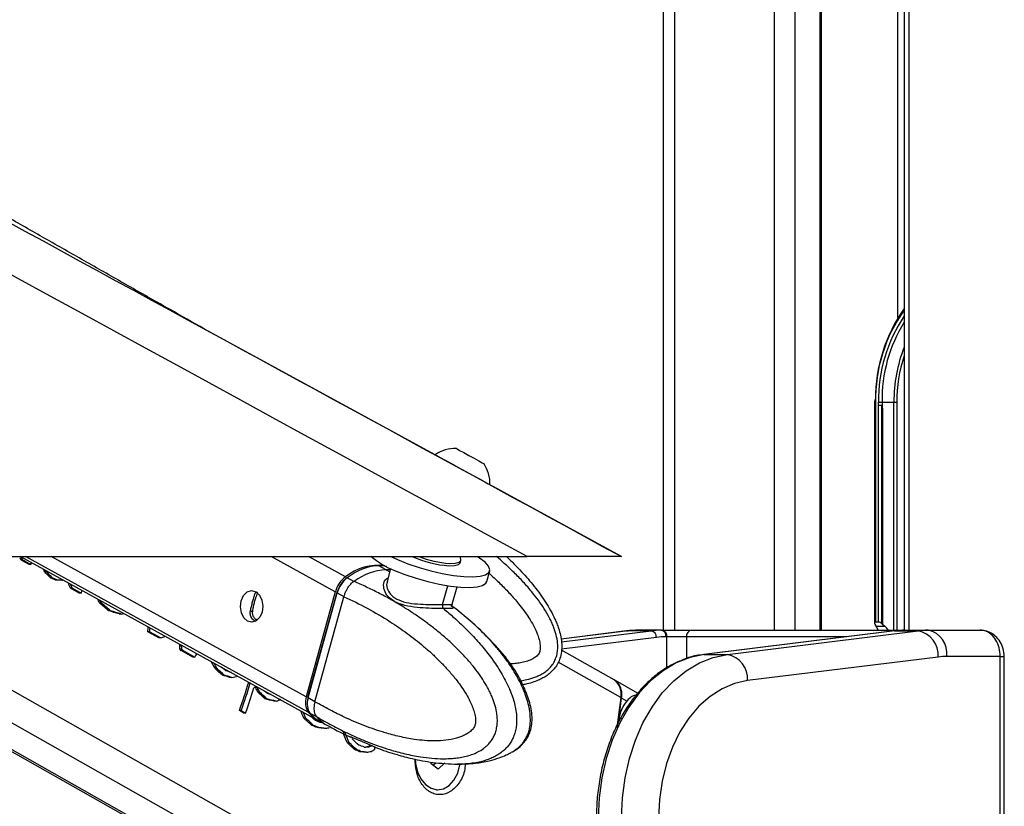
# Model space of a CAD drawing. Header units: millimetres. Extents: x 20 to 22981, y 40 to 19992.
# Tile 124 of 143: x 17343 to 17643, y 6536 to 6776. Entities that reach past the tile are written whole.
import ezdxf

# ---------------------------------------------------------------- set-up
doc = ezdxf.new("R2010")
doc.units = ezdxf.units.MM
doc.header["$LTSCALE"] = 2

msp = doc.modelspace()

# ---------------------------------------------------------------- linework, layer by layer
at = {"color": 7, "linetype": 'Continuous', "lineweight": 25}
for p, q in [((17612.66, 7760.96), (17612.66, 6590.02)), ((17539.3, 6590.02), (17539.3, 7244.18)), ((17587.52, 6590.02), (17587.52, 7135.82)), ((17469.72, 6643.43), (17399.44, 6681.77)), ((17603.68, 6660.28), (17603.67, 6659.49)), ((17603.67, 6659.49), (17603.67, 6592.2)), ((17603.97, 6659.49), (17603.97, 6592.49)), ((17604.89, 6658.63), (17604.89, 6659.49)), ((17604.89, 6659.49), (17605.93, 6659.49)), ((17605.93, 6659.49), (17609.54, 6659.49)), ((17609.54, 6659.49), (17610.42, 6659.49)), ((17604.89, 6592.49), (17604.89, 6658.63)), ((17605.9, 6591.95), (17605.9, 6658.63)), ((17606.03, 6657.51), (17606.03, 6591.84)), ((17484.5, 6640.81), (17484.52, 6640.8)), ((17526.48, 6612.47), (17486.33, 6634.37)), ((17486.38, 6634.38), (17486.41, 6634.36)), ((14957.83, 6612.47), (17497.73, 6612.47)), ((17235.44, 6612.47), (17477.92, 6475.53)), ((17343.65, 6611.88), (17343.09, 6611.88)), ((17343.33, 6612.47), (17433.9, 6562.64)), ((17450.49, 6612.29), (17450.17, 6612.47)), ((17477.39, 6610.56), (17477.58, 6611.27)), ((17344.51, 6611.12), (17343.94, 6611.12)), ((17345.93, 6610), (17343.94, 6611.12)), ((17344.51, 6611.12), (17346.49, 6610)), ((17346.49, 6610), (17345.93, 6610)), ((17346.49, 6610), (17346.69, 6610.62)), ((17454.81, 6608.45), (17452.57, 6609.68)), ((17456.15, 6608.79), (17455.07, 6604.91)), ((17351.27, 6607.76), (17350.71, 6607.76)), ((17353.14, 6605.87), (17352.57, 6605.87)), ((17354.58, 6605.3), (17354.02, 6605.3)), ((17355.96, 6605.22), (17355.39, 6605.22)), ((17444.89, 6604.9), (17442.91, 6605.99)), ((17485.45, 6604.83), (17486.35, 6608.09)), ((17357.84, 6604.48), (17357.84, 6604.48)), ((17359.14, 6602.86), (17358.57, 6602.86)), ((17361.25, 6601.34), (17358.57, 6602.86)), ((17359.14, 6602.86), (17361.82, 6601.34)), ((17445.03, 6604.85), (17444.89, 6604.9)), ((17455.2, 6604.87), (17455.12, 6604.69)), ((17474.94, 6597.96), (17476.39, 6603.2)), ((17361.82, 6601.34), (17361.25, 6601.34)), ((17361.82, 6601.34), (17362.08, 6602.15)), ((17414.9, 6601.35), (17415.12, 6601.6)), ((17439.29, 6601.7), (17430.45, 6569.68)), ((17439.7, 6601.55), (17430.86, 6569.53)), ((17431.01, 6569.37), (17439.86, 6601.39)), ((17433.09, 6568.24), (17441.93, 6600.24)), ((17439.86, 6601.39), (17441.93, 6600.25)), ((17441.93, 6600.25), (17441.93, 6600.24)), ((17367.98, 6598.36), (17367.42, 6598.36)), ((17474.54, 6597.57), (17475.01, 6597.24)), ((17370.77, 6595.91), (17370.21, 6595.91)), ((17374.01, 6594.96), (17373.45, 6594.96)), ((17604.13, 6591.25), (17603.94, 6591.53)), ((17604.89, 6592.49), (17603.97, 6592.49)), ((17604.13, 6591.25), (17606.74, 6591.25)), ((17606.03, 6591.84), (17606.74, 6591.25)), ((17382.71, 6589.54), (17382.14, 6589.54)), ((17385.49, 6587.65), (17382.14, 6589.54)), ((17382.71, 6589.54), (17386.06, 6587.65)), ((17386.06, 6587.65), (17385.49, 6587.65)), ((17528.03, 6589.8), (17508.08, 6587.33)), ((17535.59, 6589.83), (17528.52, 6589.83)), ((17538.67, 6590.02), (17531.6, 6590.02)), ((17538.67, 6590.02), (17538.94, 6590.02)), ((17538.94, 6590.02), (17547.87, 6590.02)), ((17540.35, 6588.02), (17540.08, 6588.02)), ((17546.31, 6588.02), (17540.35, 6588.02)), ((17547.87, 6590.02), (17612.69, 6590.02)), ((17609.71, 6589.82), (17551.6, 6582.63)), ((17609.83, 6589.83), (17551.72, 6582.64)), ((17558.79, 6582.64), (17616.91, 6589.83)), ((17609.71, 6589.82), (17609.83, 6589.83)), ((17609.83, 6589.83), (17616.91, 6589.83)), ((17612.69, 6590.02), (17612.92, 6590.02)), ((17612.92, 6590.02), (17619.99, 6590.02)), ((17619.99, 6590.02), (17635.86, 6590.02)), ((17392.45, 6585.25), (17391.88, 6585.25)), ((17392.51, 6584.29), (17391.94, 6584.29)), ((17392.91, 6583.79), (17392.34, 6583.79)), ((17395.86, 6581.8), (17392.34, 6583.79)), ((17392.91, 6583.79), (17396.43, 6581.8)), ((17396.43, 6581.8), (17395.86, 6581.8)), ((17524.3, 6574.9), (17508.24, 6583.97)), ((17551.6, 6582.63), (17551.72, 6582.64)), ((17551.72, 6582.64), (17558.79, 6582.64)), ((17623.06, 6581.86), (17564.94, 6574.67)), ((17641.97, 6582.02), (17625.64, 6582.02)), ((17641.97, 6418.02), (17641.97, 6582.02)), ((17643.14, 6418.02), (17643.14, 6582.02)), ((17403.13, 6578.42), (17402.57, 6578.42)), ((17405.45, 6576.33), (17404.88, 6576.33)), ((17407.68, 6575.63), (17407.12, 6575.63)), ((17415.56, 6572.55), (17414.99, 6572.55)), ((17531.4, 6570.81), (17524.68, 6574.68)), ((17416.21, 6571.18), (17415.64, 6571.18)), ((17433.09, 6568.23), (17431.01, 6569.37)), ((17526.34, 6569.48), (17525.08, 6560.39)), ((17528.12, 6568.45), (17526.54, 6569.36)), ((17418.42, 6569.07), (17417.85, 6569.07)), ((17421.26, 6568.4), (17420.7, 6568.4)), ((17433.09, 6568.24), (17433.09, 6568.23)), ((17410.62, 6565.52), (17410.05, 6565.52)), ((17411.4, 6564.77), (17410.05, 6565.52)), ((17410.62, 6565.52), (17411.96, 6564.77)), ((17411.96, 6564.77), (17411.4, 6564.77)), ((17430.28, 6563.2), (17429.72, 6563.2)), ((17431.54, 6564.79), (17433.52, 6563.71)), ((17433.52, 6563.71), (17433.65, 6563.63)), ((17432.66, 6561.03), (17432.09, 6561.03)), ((17434.29, 6560.37), (17433.72, 6560.37)), ((17434.38, 6562.38), (17436.54, 6561.2)), ((17435.92, 6560.13), (17435.36, 6560.13)), ((17442.26, 6558.74), (17441.7, 6558.74)), ((17444.54, 6557.32), (17448.64, 6555.64)), ((17443.53, 6555.7), (17442.96, 6555.7)), ((17449.55, 6554.5), (17448.98, 6554.5)), ((17450.47, 6554.84), (17449.9, 6554.84)), ((17451.59, 6554.33), (17453.61, 6553.57)), ((17445.74, 6553.65), (17445.17, 6553.65)), ((17447.3, 6553.01), (17446.74, 6553.01)), ((17448.82, 6552.84), (17448.26, 6552.84)), ((17468.47, 6549.31), (17468.45, 6549.85)), ((17470.64, 6547.71), (17468.47, 6549.31)), ((17470.02, 6549.58), (17469.16, 6548.8)), ((17472.71, 6549.58), (17470.64, 6547.71)), ((17470.17, 6541.42), (17470.53, 6541.42))]:
    msp.add_line(p, q, dxfattribs=at)
at = {"color": 8, "linetype": 'Continuous', "lineweight": 25}
for p, q in [((17614.05, 7760.96), (17614.05, 6590.02)), ((17542.65, 7234.49), (17542.65, 6590.02)), ((17573.13, 6590.02), (17573.13, 7146.36)), ((17579.31, 7141.84), (17579.31, 6590.02)), ((17587.09, 6590.02), (17587.09, 7136.14)), ((17610.77, 6685.26), (17610.77, 7128.96)), ((17603.97, 6659.49), (17603.67, 6659.49)), ((17609.54, 6590.02), (17609.54, 6659.49)), ((17610.42, 6659.49), (17610.42, 6590.02)), ((17479.76, 6475.06), (17236.46, 6612.47)), ((17494.14, 6475.06), (17250.84, 6612.47)), ((17501.34, 6480.95), (17268.47, 6612.47)), ((17431, 6565.09), (17344.87, 6612.47)), ((17430.45, 6569.68), (17352.67, 6612.47)), ((17439.29, 6601.7), (17419.72, 6612.47)), ((17442.38, 6606.28), (17431.14, 6612.47)), ((17454.81, 6608.45), (17455.88, 6607.83)), ((17471.98, 6597.83), (17473.56, 6603.57)), ((17415.66, 6601.31), (17415.12, 6601.6)), ((17414.08, 6595.5), (17413.4, 6595.88)), ((17528.52, 6589.83), (17508.09, 6587.3)), ((17508.22, 6586.45), (17535.59, 6589.83)), ((17537.13, 6587.84), (17508.26, 6584.27)), ((17528.03, 6589.8), (17528.52, 6589.83)), ((17540.35, 6578.56), (17540.35, 6588.02)), ((17546.31, 6588.02), (17546.31, 6581.37)), ((17595.15, 6588.02), (17546.31, 6588.02)), ((17612.64, 6590.02), (17612.69, 6590.02)), ((17641.97, 6582.02), (17643.14, 6582.02)), ((17526.34, 6569.48), (17507.26, 6580.25)), ((17525.34, 6574.11), (17525.26, 6574.11))]:
    msp.add_line(p, q, dxfattribs=at)
at = {"color": 7, "linetype": 'Continuous', "lineweight": 25, "flags": 128}
for points in [[(17476.18, 6645.36), (17476.38, 6645.25), (17477.17, 6644.82), (17478.45, 6644.12), (17480.01, 6643.27), (17481.63, 6642.39), (17483.05, 6641.61), (17484.06, 6641.05), (17484.5, 6640.81)], [(17469.74, 6643.48), (17469.75, 6643.47), (17470.19, 6643.24), (17471.2, 6642.69), (17472.73, 6641.85), (17474.65, 6640.8), (17476.83, 6639.61), (17479.1, 6638.37), (17481.29, 6637.17), (17483.25, 6636.1), (17484.82, 6635.24), (17485.89, 6634.65), (17486.38, 6634.38)], [(17456.2, 6612.47), (17458.24, 6611.52), (17461.39, 6610.26), (17464.81, 6609.1), (17468.35, 6608.1), (17471.89, 6607.29), (17475.3, 6606.71), (17478.42, 6606.37), (17481.16, 6606.29), (17483.4, 6606.47), (17485.06, 6606.9), (17486.07, 6607.57), (17486.39, 6608.46), (17486.02, 6609.52), (17484.96, 6610.72), (17483.26, 6612.01), (17482.55, 6612.46)], [(17474.11, 6610.37), (17475.85, 6610.42), (17477.03, 6610.72), (17477.57, 6611.24), (17477.59, 6611.6)], [(17477.59, 6611.6), (17477.35, 6612.5), (17477.34, 6612.53)], [(17457.34, 6608.26), (17460.49, 6606.99), (17463.91, 6605.84), (17467.45, 6604.84), (17470.99, 6604.03), (17474.39, 6603.45), (17477.52, 6603.11), (17480.26, 6603.02), (17482.5, 6603.21), (17484.16, 6603.64), (17485.17, 6604.31), (17485.45, 6604.83)], [(17473.92, 6609.66), (17475.65, 6609.71), (17476.83, 6610.01), (17477.38, 6610.53), (17477.39, 6610.56)], [(17442.63, 6605.75), (17442.61, 6605.83), (17442.62, 6605.91), (17442.63, 6605.97), (17442.67, 6606.01), (17442.71, 6606.03), (17442.77, 6606.04), (17442.84, 6606.02), (17442.91, 6605.99)], [(17415.03, 6601.76), (17416.15, 6600.75), (17416.91, 6599.22), (17417.19, 6597.39), (17416.96, 6595.55), (17416.25, 6593.97), (17415.16, 6592.89), (17413.87, 6592.49), (17412.56, 6592.81), (17411.45, 6593.82), (17410.69, 6595.35), (17410.41, 6597.18), (17410.64, 6599.02), (17411.35, 6600.6), (17412.44, 6601.68), (17413.73, 6602.08), (17415.03, 6601.76)], [(17439.88, 6601.61), (17439.8, 6601.6), (17439.75, 6601.59), (17439.71, 6601.57), (17439.7, 6601.55)], [(17551.72, 6582.64), (17547.4, 6581.72), (17543.2, 6580.06), (17539.17, 6577.68), (17535.38, 6574.61), (17531.88, 6570.9), (17528.74, 6566.61), (17525.99, 6561.81), (17523.68, 6556.56), (17521.85, 6550.95), (17520.52, 6545.07), (17519.72, 6539), (17519.45, 6532.83)], [(17526.52, 6532.83), (17526.79, 6539), (17527.59, 6545.07), (17528.92, 6550.95), (17530.75, 6556.56), (17533.06, 6561.81), (17535.81, 6566.61), (17538.95, 6570.9), (17542.45, 6574.61), (17546.24, 6577.68), (17550.27, 6580.06), (17554.47, 6581.72), (17558.79, 6582.64)], [(17564.94, 6574.67), (17560.99, 6573.8), (17557.15, 6572.18), (17553.51, 6569.85), (17550.11, 6566.85), (17547.04, 6563.23), (17544.33, 6559.06), (17542.05, 6554.41), (17540.23, 6549.37), (17538.91, 6544.02), (17538.1, 6538.48), (17537.83, 6532.83)], [(17430.86, 6569.53), (17430.86, 6569.53), (17430.87, 6569.49), (17430.9, 6569.46), (17430.95, 6569.42), (17431.01, 6569.37)], [(17431, 6565.09), (17432.58, 6563.52), (17434.15, 6562.52)], [(17463.65, 6550.73), (17463.75, 6549.42), (17464.34, 6546.9), (17465.38, 6544.69), (17466.81, 6542.97), (17468.52, 6541.85), (17470.37, 6541.43), (17472.23, 6541.73), (17473.97, 6542.72), (17475.46, 6544.35), (17476.58, 6546.48), (17477.25, 6548.96), (17477.29, 6549.23)]]:
    msp.add_lwpolyline(points, dxfattribs=at)
at = {"color": 8, "linetype": 'Continuous', "lineweight": 25, "flags": 128}
for points in [[(17456.03, 6608.38), (17455.96, 6608.39), (17454.81, 6608.45)], [(17439.7, 6601.55), (17439.7, 6601.54), (17439.71, 6601.51), (17439.74, 6601.47), (17439.79, 6601.43), (17439.86, 6601.39)]]:
    msp.add_lwpolyline(points, dxfattribs=at)
at = {"color": 7, "linetype": 'Continuous', "lineweight": 25}
for centre, radius, start, end in [((17651.7, 6660.54), 47.76, 144.836, 180.2698), ((17650.47, 6660.32), 44.54, 148.0771, 181.0691), ((17475.79, 6634.73), 10.63, 87.864, 124.6615), ((17475.79, 6634.73), 10.63, 357.9848, 34.7824), ((17465.23, 6629.38), 22.55, 228.3866, 249.5012), ((17476.14, 6641.93), 32.34, 245.8129, 266.0617), ((17476.39, 6642.79), 32.5, 248.9326, 265.9842), ((17452.27, 6594.19), 15.62, 82.109, 129.2578), ((17455.48, 6591.54), 16.92, 92.2911, 128.1537), ((17447.62, 6599.43), 8.63, 127.375, 164.7379), ((17473.14, 6597.47), 1.22, 162.5749, 225.0216), ((17531.6, 6564.94), 25.09, 90.0053, 97.0613), ((17538.67, 6564.94), 25.09, 90.0053, 97.0613), ((17535.22, 6587.96), 1.91, 356.5252, 78.7875), ((17540.09, 6563.94), 24.08, 90.0053, 97.0613), ((17538.32, 6588.27), 1.79, 351.9505, 78.5782), ((17538.59, 6588.27), 1.79, 351.9505, 78.5782), ((17548.12, 6588.22), 1.82, 97.8744, 186.1427), ((17612.92, 6564.94), 25.09, 90.0053, 97.0613), ((17619.99, 6564.94), 25.09, 90.0053, 97.0613), ((17615.42, 6582.33), 7.65, 356.5252, 78.7875), ((17618.57, 6583.02), 7.14, 351.9505, 78.5782), ((17557.31, 6575.14), 7.65, 356.5252, 78.7875), ((17625.65, 6560.95), 21.07, 90.0053, 97.0613), ((17103.05, 6671.2), 324.69, 341.0058, 342.6168), ((17103.55, 6671.22), 324.75, 341.0059, 342.5675), ((17104.43, 6670.62), 325.24, 341.0068, 342.4288), ((17521.22, 6570.65), 5.25, 347.0881, 54.0442), ((17520.71, 6570.41), 5.93, 349.792, 38.596), ((17435.34, 6567.94), 5.19, 160.3534, 213.3192), ((17260.61, 6600.77), 267.78, 351.798, 353.2627), ((17466.97, 6550.75), 2.92, 318.3845, 338.63)]:
    msp.add_arc(centre, radius, start, end, dxfattribs=at)
at = {"color": 8, "linetype": 'Continuous', "lineweight": 25}
for centre, radius, start, end in [((17650.53, 6660.46), 46.57, 144.3962, 181.1904), ((17650.04, 6660.42), 45.16, 145.8596, 181.1837), ((17654.48, 6659.76), 44.94, 158.518, 180.3432), ((17655.22, 6659.63), 44.8, 161.8032, 180.1752), ((17441.29, 6569.77), 9.8, 218.8016, 241.0487)]:
    msp.add_arc(centre, radius, start, end, dxfattribs=at)
at = {"color": 7, "linetype": 'Continuous', "lineweight": 25}
for centre, major_axis, ratio, start_param, end_param in [((17667.74, 6659.49), (61.81, 0), 0.582425, 3.141593, 3.196534), ((17144.27, 6644.22), (790.26, -681.04), 0.102331, 1.404326, 1.405437), ((17178.95, 6624.95), (-77.61, 273.83), 0.555688, 4.509015, 4.510637), ((17144.83, 6644.22), (790.26, -681.04), 0.102331, 1.404326, 1.405437), ((17183.28, 6622.19), (-143.44, 304.09), 0.446397, 4.458428, 4.460977), ((17183.84, 6622.19), (-143.44, 304.09), 0.446397, 4.458428, 4.459746), ((17446.97, 6589.41), (10.34, 19.14), 0.647541, 0.341168, 0.949414), ((17446.97, 6589.41), (10.63, 18.97), 0.671543, 0.198472, 0.351285), ((17162.17, 6634.11), (584.8, -561.71), 0.140198, 1.37609, 1.379434), ((17162.73, 6634.11), (584.8, -561.71), 0.140198, 1.37609, 1.379434), ((17263.51, 6576.88), (1478.57, -580.13), 0.037513, 1.524268, 1.525246), ((17264.07, 6576.88), (1478.57, -580.13), 0.037513, 1.524268, 1.525246), ((17215.62, 6603.92), (514.32, -26.88), 0.017336, 1.296483, 1.299264), ((17216.19, 6603.92), (514.32, -26.88), 0.017336, 1.296483, 1.299264), ((17207.46, 6608.85), (339.57, 70.03), 0.106457, 5.142914, 5.14412), ((17444.04, 6601.41), (2.86, 5.28), 0.648437, 0.949758, 1.912309), ((17443.63, 6601.63), (2.57, 4.75), 0.647199, 0.949283, 1.911834), ((17188.65, 6619.15), (-191.01, 329.88), 0.377355, 4.448988, 4.453812), ((17189.21, 6619.15), (-191.01, 329.88), 0.377355, 4.448988, 4.452598), ((17197.03, 6614.42), (-207.17, 339.07), 0.356928, 4.451377, 4.454746), ((17167.75, 6630.96), (822.75, -699.8), 0.098052, 1.406255, 1.409738), ((17197.6, 6614.42), (-207.17, 339.07), 0.356928, 4.451377, 4.453519), ((17168.31, 6630.96), (822.75, -699.8), 0.098052, 1.406255, 1.409738), ((17253.97, 6582.27), (937.64, -270.76), 0.046764, 1.456536, 1.460019), ((17254.53, 6582.27), (937.64, -270.76), 0.046764, 1.456536, 1.460019), ((17225.45, 6598.69), (336.61, 71.6), 0.11066, 5.14583, 5.148391), ((17220.59, 6601.11), (24.57, 239.15), 0.673536, 4.733207, 4.739475), ((17221.15, 6601.11), (24.57, 239.15), 0.673536, 4.733207, 4.738234), ((17604.67, 6591.49), (0.924, -0.924), 0.414214, 2.748894, 4.284783), ((17601.24, 6587.01), (0, 6), 0.682414, 5.239173, 5.497787), ((17605.6, 6591.49), (0.924, -0.924), 0.414214, 1.658095, 2.748894), ((17606.2, 6592.41), (0.924, -0.924), 0.414214, 4.799688, 4.930555), ((17601.64, 6587.01), (7.21, 0), 0.831789, 0.526784, 0.785398), ((17236, 6592.73), (298.94, 91.34), 0.174915, 5.184037, 5.188862), ((17230.39, 6595.58), (31.61, 236.68), 0.676817, 4.759079, 4.761088), ((17228.67, 6596.55), (-36.69, 259.09), 0.616783, 4.578093, 4.581807), ((17212.42, 6605.73), (-390.46, 447.27), 0.209455, 4.483252, 4.484363), ((17229.23, 6596.55), (-36.69, 259.09), 0.616783, 4.578093, 4.581807), ((17212.98, 6605.73), (-390.46, 447.27), 0.209455, 4.483252, 4.484363), ((17239.4, 6590.81), (173.98, 161.72), 0.537717, 5.188551, 5.194414), ((17232.23, 6594.54), (-204.76, 337.68), 0.359886, 4.450879, 4.456655), ((17232.8, 6594.54), (-204.76, 337.68), 0.359886, 4.450879, 4.455427), ((17205.2, 6609.81), (767.87, -668.1), 0.10549, 1.400374, 1.403484), ((17205.76, 6609.81), (767.87, -668.1), 0.10549, 1.400374, 1.403484), ((17200.37, 6612.85), (1012.93, -809.17), 0.078554, 1.429503, 1.430984), ((17292.3, 6560.61), (1010.15, -312.42), 0.045874, 1.471087, 1.473312), ((17292.87, 6560.61), (1010.15, -312.42), 0.045874, 1.471087, 1.473312), ((17287.76, 6563.5), (1031.11, -324.44), 0.04556, 1.468654, 1.470274), ((17260.4, 6578.95), (353.5, 62.61), 0.088111, 5.126466, 5.132498), ((17259.19, 6579.64), (217.17, 135.06), 0.398164, 5.236918, 5.24019), ((17245.59, 6587), (-201.04, 335.56), 0.364496, 4.451329, 4.455307), ((17196.12, 6615.25), (1368, -1012.09), 0.056924, 1.451926, 1.452325), ((17246.15, 6587), (-201.04, 335.56), 0.364496, 4.451329, 4.455307), ((17223.32, 6599.57), (669.68, -611.18), 0.121808, 1.388625, 1.392053), ((17223.88, 6599.57), (669.68, -611.18), 0.121808, 1.388625, 1.392053), ((17240.09, 6590.42), (-386.87, 445.14), 0.211299, 4.488979, 4.489536), ((17192.09, 6617.53), (1520, -1098.65), 0.050846, 1.458031, 1.458774), ((17289.81, 6562.34), (802.38, -192.88), 0.046858, 1.419376, 1.420819), ((17435.19, 6569.4), (2.86, 5.28), 0.648437, 1.912309, 2.874859), ((17293.2, 6560.11), (775.94, -177.63), 0.04645, 1.416377, 1.420091), ((17293.77, 6560.11), (775.94, -177.63), 0.04645, 1.416377, 1.420091), ((17270.37, 6573.32), (295.53, 93.11), 0.181832, 5.190042, 5.195717), ((17260.59, 6578.52), (-180.8, 324.17), 0.39107, 4.451443, 4.458348), ((17261.16, 6578.52), (-180.8, 324.17), 0.39107, 4.451443, 4.457117), ((17233.75, 6593.68), (745.21, -654.99), 0.108879, 1.398061, 1.40135), ((17234.32, 6593.68), (745.21, -654.99), 0.108879, 1.398061, 1.40135), ((17444.78, 6581.48), (10.34, 19.14), 0.647541, 2.874515, 3.136768), ((17240.04, 6590.45), (743.86, -654.21), 0.109087, 1.40495, 1.406999), ((17348.4, 6528.93), (1595.02, -646.43), 0.035576, 1.531704, 1.532726), ((17348.97, 6528.93), (1595.02, -646.43), 0.035576, 1.531704, 1.532726), ((17324.11, 6542.97), (1262.23, -456.73), 0.041431, 1.497708, 1.499233), ((17300.21, 6556.15), (614.03, -84.16), 0.036841, 1.353935, 1.35667), ((17300.78, 6556.15), (614.03, -84.16), 0.036841, 1.353935, 1.35667), ((17290.09, 6562.18), (393.54, 40.93), 0.046508, 5.08716, 5.091285), ((17274.11, 6570.89), (-174.66, 320.77), 0.399605, 4.451853, 4.461125), ((17274.68, 6570.89), (-174.66, 320.77), 0.399605, 4.451853, 4.461125), ((17248.43, 6585.39), (713.34, -636.53), 0.114006, 1.394233, 1.397433), ((17249, 6585.39), (713.34, -636.53), 0.114006, 1.394233, 1.397433), ((17277, 6569.57), (-165.6, 315.82), 0.412621, 4.459468, 4.460421), ((17255.34, 6581.81), (693.5, -625.01), 0.117433, 1.398691, 1.40138), ((17332.15, 6538.43), (1139.67, -386.65), 0.043709, 1.483624, 1.485202), ((17301.18, 6555.6), (418.49, 27.17), 0.0272, 5.069341, 5.071592), ((17301.75, 6555.6), (418.49, 27.17), 0.0272, 5.068157, 5.071592), ((17296.54, 6558.22), (308, 86.62), 0.157492, 5.185333, 5.188762), ((17297.11, 6558.22), (308, 86.62), 0.157492, 5.185333, 5.188762), ((17286.99, 6563.94), (-83.25, 276.1), 0.546392, 4.512695, 4.515661), ((17362.46, 6521), (1614.63, -657.58), 0.035264, 1.53294, 1.533912), ((17363.02, 6521), (1614.63, -657.58), 0.035264, 1.53294, 1.533912), ((17311.1, 6550), (571.17, -59.47), 0.030517, 1.331465, 1.334207), ((17311.66, 6550), (571.17, -59.47), 0.030517, 1.331465, 1.334207), ((17301.49, 6555.75), (363.51, 57.24), 0.076266, 5.117667, 5.121835), ((17296.96, 6558.3), (269.35, 106.73), 0.241908, 5.218882, 5.224076)]:
    msp.add_ellipse(centre, major_axis=major_axis, ratio=ratio, start_param=start_param, end_param=end_param, dxfattribs=at)
for points, knots in [([(17497.73, 6612.47), (17291.05, 6725.29), (16896.73, 6940.55), (16364.2, 7231.57), (15969.38, 7447.73), (15693.29, 7599.42), (15541.39, 7683.21), (15458.66, 7729.14), (15444.61, 7736.95)], [0, 0, 0, 0, 0.3015454, 0.5753359, 0.7773277, 0.8783239, 0.9793204, 1, 1, 1, 1]), ([(16342.38, 7258.52), (16619.58, 7107.25), (17014.34, 6891.82), (17408.96, 6676.57), (17526.48, 6612.47)], [0, 0, 0, 0, 0.702194, 1, 1, 1, 1]), ([(17399.44, 6681.77), (17395.93, 6683.75), (17388.46, 6687.97), (17376.98, 6694.49), (17365.03, 6701.28), (17353.09, 6708.08), (17341.14, 6714.88), (17329.18, 6721.68), (17317.18, 6728.48), (17305.13, 6735.28), (17293.03, 6742.07), (17284.83, 6746.64), (17280.75, 6748.91)], [0, 0, 0, 0, 0.092765, 0.19765, 0.301511, 0.404352, 0.506174, 0.606977, 0.706762, 0.805528, 0.903275, 1, 1, 1, 1]), ([(17604.89, 6658.63), (17604.92, 6658.63), (17605.03, 6658.63), (17605.27, 6658.63), (17605.61, 6658.63), (17605.81, 6658.63), (17605.9, 6658.63)], [0, 0, 0, 0, 0.090131, 0.431109, 0.74027, 1, 1, 1, 1]), ([(17605.9, 6658.63), (17605.9, 6658.63), (17605.9, 6658.63), (17605.9, 6658.63), (17605.91, 6658.63), (17605.92, 6658.6), (17605.93, 6658.5), (17605.97, 6658.13), (17606, 6657.79), (17606.03, 6657.51)], [0, 0, 0, 0, 0.001216, 0.00282, 0.005802, 0.018793, 0.070056, 0.274202, 1, 1, 1, 1]), ([(17491.42, 6612.47), (17492.29, 6611.65), (17493.88, 6610.15), (17496.06, 6607.85), (17498.04, 6605.65), (17499.93, 6603.37), (17501.72, 6601.01), (17503.39, 6598.59), (17504.91, 6596.07), (17506.04, 6593.87), (17506.82, 6592.03), (17507.41, 6590.41), (17507.94, 6588.5), (17508.29, 6586.31), (17508.33, 6584.07), (17507.99, 6582.04), (17507.34, 6580.29), (17506.5, 6578.85), (17505.42, 6577.57), (17504.2, 6576.5), (17502.89, 6575.63), (17501.43, 6574.87), (17499.71, 6574.2), (17497.99, 6573.69), (17496.85, 6573.47), (17496.4, 6573.39)], [0, 0, 0, 0, 0.070005, 0.127696, 0.185447, 0.243427, 0.301509, 0.358539, 0.415754, 0.473804, 0.503037, 0.532351, 0.575261, 0.618696, 0.661936, 0.70603, 0.738052, 0.771007, 0.80303, 0.835857, 0.86543, 0.895366, 0.931783, 0.973596, 1, 1, 1, 1]), ([(17526.48, 6612.47), (17526.42, 6612.47), (17526.29, 6612.47), (17525.17, 6612.47), (17523.46, 6612.47), (17521.39, 6612.47), (17518.7, 6612.47), (17514.63, 6612.47), (17509.36, 6612.47), (17503.3, 6612.47), (17499.59, 6612.47), (17497.73, 6612.47)], [0, 0, 0, 0, 0.126422, 0.252572, 0.339466, 0.426258, 0.513661, 0.601078, 0.759673, 0.879728, 1, 1, 1, 1]), ([(17433.65, 6563.63), (17433.65, 6563.63), (17435.16, 6562.73), (17438.22, 6561.01), (17442.38, 6558.92), (17446.07, 6557.25), (17449.27, 6555.92), (17452.51, 6554.71), (17456.24, 6553.48), (17459.7, 6552.54), (17462.86, 6551.85), (17465.6, 6551.36), (17468.71, 6550.98), (17471.65, 6550.83), (17474.05, 6550.89), (17475.92, 6551.03), (17477.78, 6551.3), (17479.55, 6551.7), (17481.21, 6552.23), (17482.84, 6552.93), (17484.21, 6553.75), (17485.32, 6554.63), (17486.14, 6555.44), (17486.93, 6556.42), (17487.6, 6557.56), (17488.13, 6558.84), (17488.5, 6560.25), (17488.69, 6561.85), (17488.67, 6563.51), (17488.42, 6565.45), (17487.97, 6567.22), (17487.43, 6568.79), (17486.94, 6570.02), (17486.36, 6571.27), (17485.47, 6572.99), (17484.23, 6575.05), (17482.59, 6577.4), (17480.69, 6579.83), (17478.51, 6582.3), (17476.06, 6584.81), (17473.51, 6587.17), (17470.87, 6589.42), (17468.15, 6591.57), (17465.36, 6593.61), (17462.52, 6595.54), (17459.43, 6597.5), (17456.06, 6599.47), (17452.43, 6601.41), (17448.76, 6603.21), (17446.28, 6604.32), (17445.03, 6604.85), (17445.03, 6604.85)], [0, 0, 0, 0, 0.000001, 0.042299, 0.084662, 0.113207, 0.141774, 0.170414, 0.199082, 0.240084, 0.260638, 0.28121, 0.310911, 0.340705, 0.356782, 0.372888, 0.389105, 0.405375, 0.419337, 0.433377, 0.450167, 0.458725, 0.467353, 0.477165, 0.487183, 0.495779, 0.505908, 0.516391, 0.527138, 0.538147, 0.554694, 0.563139, 0.571618, 0.581606, 0.591626, 0.611828, 0.63244, 0.653131, 0.679323, 0.705597, 0.73206, 0.758566, 0.785562, 0.812587, 0.839695, 0.866827, 0.900037, 0.933281, 0.966624, 0.999999, 1, 1, 1, 1]), ([(17441.93, 6600.25), (17442.02, 6600.56), (17442.21, 6601.2), (17442.63, 6602.12), (17443.14, 6603), (17443.69, 6603.75), (17444.27, 6604.37), (17444.66, 6604.72), (17444.88, 6604.89), (17444.89, 6604.9)], [0, 0, 0, 0, 0.172718, 0.350448, 0.523165, 0.700887, 0.842086, 0.985971, 1, 1, 1, 1]), ([(17413.42, 6595.99), (17413.52, 6596.41), (17413.71, 6597.26), (17414.07, 6598.64), (17414.4, 6599.83), (17414.68, 6600.75), (17414.83, 6601.15), (17414.9, 6601.35)], [0, 0, 0, 0, 0.222076, 0.445772, 0.640142, 0.821651, 1, 1, 1, 1]), ([(17414.08, 6595.5), (17414.14, 6595.94), (17414.23, 6596.75), (17414.53, 6598.09), (17414.85, 6599.29), (17415.18, 6600.28), (17415.45, 6600.93), (17415.62, 6601.19), (17415.68, 6601.29)], [0, 0, 0, 0, 0.211369, 0.388355, 0.566092, 0.727316, 0.897886, 1, 1, 1, 1]), ([(17441.93, 6600.24), (17444.31, 6599.11), (17449.08, 6596.84), (17455.49, 6593.03), (17461.2, 6589.12), (17465.4, 6585.83), (17468.67, 6582.96), (17471.08, 6580.65), (17473.43, 6578.2), (17475.43, 6575.86), (17477.11, 6573.67), (17478.49, 6571.66), (17479.77, 6569.52), (17480.78, 6567.49), (17481.5, 6565.59), (17481.88, 6564.19), (17482.05, 6563.04), (17482.07, 6562.29), (17482.01, 6561.64), (17481.88, 6561.13), (17481.67, 6560.63), (17481.37, 6560.15), (17480.79, 6559.46), (17479.91, 6558.72), (17478.72, 6558.02), (17477.49, 6557.49), (17475.6, 6556.88), (17472.99, 6556.41), (17469.74, 6556.23), (17466.51, 6556.37), (17462.89, 6556.79), (17458.86, 6557.56), (17453.83, 6558.89), (17448.25, 6560.81), (17442.65, 6563.2), (17437.59, 6565.69), (17434.59, 6567.39), (17433.09, 6568.24)], [0, 0, 0, 0, 0.073738, 0.14775, 0.20409, 0.260616, 0.289263, 0.317953, 0.346811, 0.375753, 0.395318, 0.414939, 0.434828, 0.454884, 0.467894, 0.48112, 0.487197, 0.493393, 0.497432, 0.501609, 0.505043, 0.510136, 0.515353, 0.527914, 0.540826, 0.553414, 0.566082, 0.598147, 0.630574, 0.661678, 0.692891, 0.736823, 0.780893, 0.842838, 0.905002, 0.952464, 1, 1, 1, 1]), ([(17475.09, 6597.18), (17475.09, 6597.18), (17475.13, 6597.15), (17475.04, 6597.22), (17474.87, 6597.56), (17474.94, 6597.85), (17474.97, 6597.97)], [0, 0, 0, 0, 0.001012, 0.416614, 0.755335, 1, 1, 1, 1]), ([(17480.36, 6592.83), (17478.72, 6594.28), (17476.97, 6595.84), (17475.13, 6597.14), (17475, 6597.23)], [0, 0, 0, 0, 0.933663, 1, 1, 1, 1]), ([(17415.02, 6592.71), (17414.68, 6592.91), (17414.01, 6593.32), (17413.4, 6594.45), (17413.31, 6595.41), (17413.41, 6595.91), (17413.42, 6595.99)], [0, 0, 0, 0, 0.316542, 0.636079, 0.942993, 1, 1, 1, 1]), ([(17415.43, 6593.18), (17415.31, 6593.22), (17414.86, 6593.39), (17414.33, 6594.07), (17414.06, 6594.89), (17414.08, 6595.38), (17414.08, 6595.5)], [0, 0, 0, 0, 0.136209, 0.511367, 0.881597, 1, 1, 1, 1]), ([(17493, 6552.84), (17493.04, 6552.85), (17493.62, 6553.14), (17494.46, 6553.73), (17495.48, 6554.6), (17496.25, 6555.41), (17497, 6556.39), (17497.65, 6557.53), (17498.17, 6558.81), (17498.54, 6560.22), (17498.74, 6561.82), (17498.75, 6563.48), (17498.61, 6565.01), (17498.31, 6566.79), (17497.9, 6568.39), (17497.38, 6569.99), (17496.91, 6571.25), (17496.19, 6572.96), (17495.18, 6575.02), (17493.84, 6577.37), (17492.28, 6579.8), (17490.48, 6582.27), (17488.46, 6584.77), (17486.35, 6587.14), (17484.17, 6589.39), (17482.07, 6591.4), (17480.67, 6592.61), (17480.05, 6593.15)], [0, 0, 0, 0, 0.002999, 0.04789, 0.070586, 0.093591, 0.119754, 0.146465, 0.169385, 0.196395, 0.224346, 0.253, 0.282355, 0.304359, 0.349003, 0.371609, 0.398243, 0.42496, 0.478827, 0.533784, 0.588957, 0.658793, 0.72885, 0.79941, 0.870086, 0.942066, 1, 1, 1, 1]), ([(17493, 6552.84), (17493.19, 6552.93), (17494.1, 6553.36), (17495.45, 6554.41), (17496.9, 6555.87), (17498.02, 6557.46), (17498.8, 6559.31), (17499.24, 6561.41), (17499.3, 6563.71), (17499.01, 6566.11), (17498.38, 6568.49), (17497.4, 6571.32), (17495.96, 6574.58), (17493.88, 6578.16), (17491.42, 6581.59), (17488.53, 6584.98), (17485.09, 6588.47), (17482.5, 6591.1), (17480.92, 6592.39), (17480.8, 6592.48)], [0, 0, 0, 0, 0.0136522, 0.0653509, 0.1014114, 0.1368528, 0.1736566, 0.2130592, 0.2545438, 0.2996159, 0.3468678, 0.3926646, 0.4743481, 0.5582484, 0.6474661, 0.7446919, 0.8538408, 0.9887482, 1, 1, 1, 1]), ([(17531.6, 6590.02), (17530.72, 6590), (17529.52, 6589.98), (17528.34, 6589.84), (17528.03, 6589.8)], [0, 0, 0, 0, 0.738202, 1, 1, 1, 1]), ([(17641.97, 6582.02), (17641.9, 6582.91), (17641.77, 6584.69), (17640.73, 6587.07), (17639.21, 6588.88), (17637.49, 6589.87), (17636.33, 6589.98), (17635.86, 6590.02)], [0, 0, 0, 0, 0.212244, 0.424022, 0.636454, 0.850953, 1, 1, 1, 1]), ([(17643.13, 6582.02), (17643.13, 6582.05), (17643.19, 6582.84), (17642.89, 6584.41), (17642.01, 6586.54), (17640.58, 6588.27), (17638.84, 6589.41), (17637.23, 6590), (17636.22, 6589.96), (17635.87, 6589.94)], [0, 0, 0, 0, 0.007235, 0.19321, 0.383125, 0.575022, 0.744089, 0.910323, 1, 1, 1, 1]), ([(17551.6, 6582.63), (17550.87, 6582.52), (17548.79, 6582.2), (17546.57, 6581.65), (17545.16, 6580.99), (17545.01, 6580.92)], [0, 0, 0, 0, 0.329072, 0.931306, 1, 1, 1, 1]), ([(17545.01, 6580.92), (17543.87, 6580.43), (17541.43, 6579.4), (17537.9, 6577.1), (17534.44, 6574.2), (17531.23, 6570.76), (17528.32, 6566.84), (17525.74, 6562.48), (17523.54, 6557.75), (17521.73, 6552.71), (17520.34, 6547.41), (17519.39, 6541.93), (17518.93, 6537.04), (17518.88, 6534), (17518.86, 6532.83)], [0, 0, 0, 0, 0.075973, 0.162036, 0.248467, 0.335227, 0.422233, 0.509398, 0.596648, 0.683931, 0.771215, 0.85849, 0.94576, 1, 1, 1, 1]), ([(17524.53, 6574.75), (17524.55, 6574.74), (17524.7, 6574.7), (17525.01, 6574.46), (17525.29, 6574.16), (17525.34, 6574.11)], [0, 0, 0, 0, 0.146798, 0.842752, 1, 1, 1, 1]), ([(17531.07, 6570.1), (17530.68, 6570.1), (17529.74, 6570.11), (17528.72, 6569.06), (17528.12, 6568.45)], [0, 0, 0, 0, 0.415091, 1, 1, 1, 1]), ([(17433.09, 6568.23), (17433.01, 6567.93), (17432.85, 6567.3), (17432.76, 6566.4), (17432.79, 6565.54), (17432.94, 6564.82), (17433.18, 6564.22), (17433.38, 6563.88), (17433.51, 6563.72), (17433.52, 6563.71)], [0, 0, 0, 0, 0.1727117, 0.3504341, 0.523145, 0.7008597, 0.8420721, 0.9859711, 1, 1, 1, 1]), ([(17528.12, 6568.45), (17527.51, 6567.62), (17526.35, 6566.06), (17525.88, 6563.69), (17525.65, 6562.57)], [0, 0, 0, 0, 0.528128, 1, 1, 1, 1]), ([(17436.54, 6561.2), (17438.77, 6559.99), (17441.2, 6558.66), (17443.72, 6557.57), (17443.93, 6557.48)], [0, 0, 0, 0, 0.915334, 1, 1, 1, 1]), ([(17443.59, 6557.65), (17443.58, 6557.66), (17443.54, 6557.7), (17443.85, 6557.62), (17444.32, 6557.42), (17444.54, 6557.32)], [0, 0, 0, 0, 0.153857, 0.588282, 1, 1, 1, 1]), ([(17444.26, 6557.44), (17444.26, 6557.44), (17444.01, 6557.39), (17443.82, 6557.5), (17443.62, 6557.61)], [0, 0, 0, 0, 0.000259, 1, 1, 1, 1]), ([(17448.64, 6555.64), (17448.89, 6555.54), (17449.41, 6555.33), (17450.35, 6554.9), (17451.09, 6554.56), (17451.5, 6554.38), (17451.59, 6554.33)], [0, 0, 0, 0, 0.29905, 0.59799, 0.901491, 1, 1, 1, 1]), ([(17453.61, 6553.55), (17454.15, 6553.36), (17455.62, 6552.85), (17458.66, 6551.92), (17463.22, 6550.73), (17469.34, 6549.54), (17474, 6549.32), (17476.53, 6549.2)], [0, 0, 0, 0, 0.0749488, 0.2033961, 0.4085148, 0.6800605, 1, 1, 1, 1]), ([(17476.51, 6549.2), (17478.33, 6549.25), (17481.54, 6549.34), (17485.81, 6550.1), (17488.94, 6551.02), (17491.16, 6551.89), (17492.34, 6552.49), (17492.83, 6552.74)], [0, 0, 0, 0, 0.334267, 0.589201, 0.776626, 0.906868, 1, 1, 1, 1]), ([(17478.92, 6549.33), (17478.85, 6548.57), (17478.66, 6546.35), (17477.04, 6543.21), (17474.43, 6540.61), (17471.79, 6539.8), (17469.71, 6540.02), (17468.23, 6540.62), (17466.87, 6541.63), (17465.32, 6543.45), (17463.88, 6546.49), (17463.69, 6549.34), (17463.59, 6550.75)], [0, 0, 0, 0, 0.070106, 0.205317, 0.339718, 0.472875, 0.539145, 0.605648, 0.671779, 0.738348, 0.871294, 1, 1, 1, 1])]:
    msp.add_open_spline(points, degree=3, knots=knots, dxfattribs=at)
at = {"color": 8, "linetype": 'Continuous', "lineweight": 25}
for points, knots in [([(17495.84, 6574.62), (17496.44, 6574.73), (17497.9, 6574.97), (17499.74, 6575.53), (17501.34, 6576.2), (17502.57, 6576.86), (17503.77, 6577.69), (17504.84, 6578.7), (17505.74, 6579.87), (17506.44, 6581.21), (17506.92, 6582.75), (17507.12, 6584.4), (17507.07, 6586.37), (17506.73, 6588.2), (17506.25, 6589.85), (17505.78, 6591.14), (17505.2, 6592.49), (17504.29, 6594.33), (17502.97, 6596.58), (17501.19, 6599.18), (17499.06, 6601.91), (17496.6, 6604.73), (17493.77, 6607.62), (17491.03, 6610.2), (17489.19, 6611.78), (17488.38, 6612.47)], [0, 0, 0, 0, 0.036048, 0.086699, 0.11252, 0.138548, 0.16815, 0.198372, 0.224304, 0.254864, 0.28649, 0.31891, 0.352123, 0.402044, 0.427521, 0.4531, 0.483233, 0.513462, 0.574409, 0.63659, 0.699014, 0.77803, 0.857295, 0.937129, 1, 1, 1, 1]), ([(17472.28, 6596.6), (17472.08, 6596.61), (17471.03, 6596.61), (17468.69, 6596.65), (17465.07, 6596.82), (17461.35, 6597.28), (17458.07, 6598.26), (17455.68, 6599.78), (17454.25, 6601.71), (17453.86, 6603.78), (17454.23, 6605.43), (17455.14, 6605.86), (17455.37, 6605.96)], [0, 0, 0, 0, 0.026506, 0.138416, 0.252662, 0.374435, 0.493874, 0.60327, 0.712696, 0.829841, 0.958483, 1, 1, 1, 1]), ([(17486.14, 6607.33), (17486.41, 6607.1), (17487.67, 6606.01), (17489.83, 6603.94), (17492.58, 6601.12), (17494.89, 6598.45), (17496.79, 6595.99), (17498.32, 6593.77), (17499.71, 6591.44), (17500.75, 6589.25), (17501.42, 6587.24), (17501.71, 6585.79), (17501.76, 6584.63), (17501.69, 6583.88), (17501.51, 6583.25), (17501.26, 6582.77), (17500.9, 6582.31), (17500.43, 6581.89), (17499.57, 6581.3), (17498.28, 6580.72), (17496.61, 6580.24), (17494.89, 6579.94), (17493.58, 6579.76), (17492.83, 6579.76), (17492.66, 6579.76)], [0, 0, 0, 0, 0.027333, 0.126785, 0.226823, 0.327153, 0.394974, 0.462991, 0.531937, 0.601461, 0.646563, 0.692412, 0.713478, 0.734954, 0.748957, 0.763436, 0.77534, 0.792994, 0.811082, 0.854622, 0.899382, 0.94302, 0.986936, 1, 1, 1, 1]), ([(17455.12, 6604.69), (17455.07, 6604.56), (17454.75, 6603.89), (17455.16, 6602.35), (17456.35, 6600.53), (17458.58, 6599.1), (17461.65, 6598.25), (17465.15, 6597.92), (17468.57, 6597.84), (17470.79, 6597.83), (17471.79, 6597.83), (17471.98, 6597.83)], [0, 0, 0, 0, 0.030024, 0.167108, 0.293509, 0.419035, 0.556953, 0.699588, 0.834964, 0.968365, 1, 1, 1, 1]), ([(17471.98, 6597.83), (17472.66, 6597.83), (17474.09, 6597.83), (17474.96, 6597.81), (17474.85, 6597.95), (17474.83, 6597.99)], [0, 0, 0, 0, 0.407755, 0.866196, 1, 1, 1, 1]), ([(17475.01, 6597.24), (17475.04, 6597.22), (17475.47, 6596.92), (17475.39, 6596.77), (17474.55, 6596.6), (17473.01, 6596.6), (17472.28, 6596.6)], [0, 0, 0, 0, 0.022987, 0.350021, 0.694811, 1, 1, 1, 1]), ([(17472.28, 6596.6), (17473.34, 6595.71), (17475.58, 6593.81), (17478.9, 6590.68), (17481.68, 6587.79), (17483.84, 6585.33), (17485.42, 6583.4), (17486.96, 6581.38), (17488.43, 6579.28), (17489.82, 6577.09), (17491.11, 6574.78), (17492.1, 6572.75), (17492.81, 6571.03), (17493.37, 6569.49), (17493.92, 6567.67), (17494.36, 6565.55), (17494.59, 6563.33), (17494.53, 6561.28), (17494.24, 6559.45), (17493.78, 6557.92), (17493.14, 6556.51), (17492.38, 6555.29), (17491.53, 6554.26), (17490.58, 6553.32), (17489.43, 6552.42), (17488.1, 6551.6), (17486.64, 6550.91), (17485.14, 6550.36), (17483.44, 6549.89), (17481.55, 6549.52), (17479.46, 6549.29), (17477.78, 6549.19), (17476.79, 6549.21), (17476.51, 6549.21)], [0, 0, 0, 0, 0.0656312, 0.1387799, 0.2120956, 0.2490971, 0.2861374, 0.323324, 0.3605763, 0.3971539, 0.4338502, 0.4710821, 0.4898313, 0.5086325, 0.5361539, 0.5640117, 0.5917447, 0.6200253, 0.6405636, 0.6617003, 0.6822387, 0.7032931, 0.7222607, 0.7414607, 0.7648177, 0.7916355, 0.8186671, 0.8461769, 0.8737908, 0.9106941, 0.9477192, 0.9850259, 1, 1, 1, 1])]:
    msp.add_open_spline(points, degree=3, knots=knots, dxfattribs=at)

doc.saveas('drawing.dxf')
